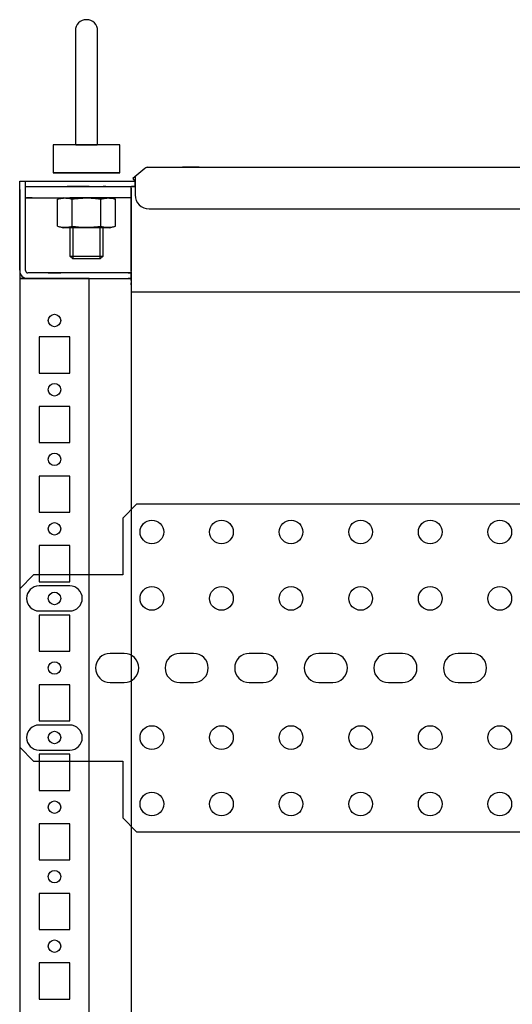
# Model space of a CAD drawing. Header units: inches. Extents: x 614 to 6314, y 704 to 4696.
# Tile 11 of 78: x 885 to 1062, y 3058 to 3412. Entities that reach past the tile are written whole.
import ezdxf

# ---------------------------------------------------------------- set-up
doc = ezdxf.new("R2010")
doc.units = ezdxf.units.IN
doc.header["$MEASUREMENT"] = 0
doc.layers.add('PWR_0250HP', color=7, linetype='Continuous')

# ---------------------------------------------------------------- blocks, each defined once
blk = doc.blocks.new('ENCL_FRONT')
for p, q in [((-380, 2155.5), (-380, 2115.5)), ((-372, 2115.5), (-372, 2155.5)), ((-364, 2114.5), (-388, 2114.5)), ((-388, 2114.5), (-388, 2104.5)), ((-379.87, 2114.5), (-379.86, 2114.5)), ((-379.86, 2114.5), (-379.8, 2114.5)), ((-379.8, 2114.5), (-379.71, 2114.5)), ((-379.71, 2114.5), (-379.55, 2114.5)), ((-379.55, 2114.5), (-379.4, 2114.5)), ((-379.4, 2114.5), (-379.21, 2114.5)), ((-379.21, 2114.5), (-378.98, 2114.5)), ((-378.98, 2114.5), (-378.7, 2114.5)), ((-378.7, 2114.5), (-378.46, 2114.5)), ((-378.46, 2114.5), (-378.17, 2114.5)), ((-378.17, 2114.5), (-377.86, 2114.5)), ((-377.86, 2114.5), (-377.51, 2114.5)), ((-377.51, 2114.5), (-377.21, 2114.5)), ((-377.21, 2114.5), (-376.89, 2114.5)), ((-376.89, 2114.5), (-376.54, 2114.5)), ((-376.54, 2114.5), (-376.18, 2114.5)), ((-376.18, 2114.5), (-375.86, 2114.5)), ((-375.86, 2114.5), (-375.55, 2114.5)), ((-375.55, 2114.5), (-375.18, 2114.5)), ((-375.18, 2114.5), (-374.83, 2114.5)), ((-374.83, 2114.5), (-374.51, 2114.5)), ((-374.51, 2114.5), (-374.21, 2114.5)), ((-374.21, 2114.5), (-373.86, 2114.5)), ((-373.86, 2114.5), (-373.56, 2114.5)), ((-373.56, 2114.5), (-373.28, 2114.5)), ((-373.28, 2114.5), (-373.05, 2114.5)), ((-373.05, 2114.5), (-372.78, 2114.5)), ((-372.78, 2114.5), (-372.59, 2114.5)), ((-372.59, 2114.5), (-372.39, 2114.5)), ((-372.39, 2114.5), (-372.27, 2114.5)), ((-372.27, 2114.5), (-372.22, 2114.5)), ((-372.22, 2114.5), (-372.18, 2114.5)), ((-372.18, 2114.5), (-372.14, 2114.5)), ((-372.14, 2114.5), (-372.13, 2114.5)), ((-372.13, 2114.5), (-372.13, 2114.5)), ((-364, 2104.5), (-364, 2114.5)), ((-355.01, 2106.03), (-359.36, 2102.39)), ((-354.73, 2106.23), (-355.01, 2106.03)), ((-354.15, 2106.5), (-354.73, 2106.23)), ((-354.15, 2106.5), (-353.73, 2106.5)), ((-353.73, 2106.5), (353.36, 2106.5)), ((-353.73, 2106.5), (354.09, 2106.5)), ((-335.5, 2106.5), (-341.5, 2106.5)), ((-388, 2104.5), (-364, 2104.5)), ((-364, 2104.5), (-388, 2104.5)), ((-369.75, 2104.5), (-382.25, 2104.5)), ((-370, 2104.5), (-382, 2104.5)), ((-380.93, 2104.5), (-371.07, 2104.5)), ((-359.36, 2102.39), (-358.71, 2101.62)), ((-358.5, 2103.1), (-358.5, 2096.5)), ((-400, 2069.49), (-400, 2101.5)), ((-400, 2101.5), (-358.5, 2101.5)), ((-400, 2098.5), (-400, 2098.5)), ((-400, 2098.5), (-400, 2066.5)), ((-397.9, 2069.3), (-397.9, 2101.5)), ((-397.9, 2099.5), (-382.92, 2099.5)), ((-397.5, 2099.5), (-383, 2099.5)), ((-397, 2101.5), (-397, 2101.5)), ((-382, 2099.5), (-383, 2099.5)), ((-375, 2099.5), (-383, 2099.5)), ((-382.92, 2099.5), (-360, 2099.5)), ((-382, 2099.5), (-382.5, 2099.5)), ((-375, 2099.5), (-358.5, 2099.5)), ((-369, 2099.5), (-370, 2099.5)), ((-369.5, 2099.5), (-370, 2099.5)), ((-360, 2069.18), (-360, 2099.5)), ((-360, 2099.5), (-358.5, 2099.5)), ((-360, 2098.9), (-360, 2069.18)), ((-359.85, 2101.5), (-358.5, 2101.5)), ((-358.5, 2099.5), (-359.85, 2099.5)), ((-359.85, 2099.5), (-359.85, 2099.5)), ((-358.71, 2101.62), (-358.5, 2101.8)), ((-358.5, 2099.5), (-358.5, 2101.5)), ((-397.9, 2095.5), (-383, 2095.5)), ((-395.5, 2095.5), (-397.5, 2095.5)), ((-397.5, 2095.5), (-397, 2095.5)), ((-384.3, 2095.5), (-386.39, 2094.94)), ((-384.3, 2095.5), (-367.7, 2095.5)), ((-383, 2095.5), (-375, 2095.5)), ((-382.5, 2095.5), (-382, 2095.5)), ((-370, 2095.5), (-382, 2095.5)), ((-360.1, 2095.5), (-375, 2095.5)), ((-370, 2095.5), (-369.5, 2095.5)), ((-365.61, 2094.94), (-367.7, 2095.5)), ((-386.39, 2085.26), (-386.39, 2094.94)), ((-381.2, 2085.26), (-381.2, 2094.94)), ((-370.8, 2085.26), (-370.8, 2094.94)), ((-365.61, 2085.26), (-365.61, 2094.94)), ((-353.5, 2091.5), (353.5, 2091.5)), ((-386.39, 2085.26), (-384.3, 2084.7)), ((-367.7, 2084.7), (-384.3, 2084.7)), ((-370, 2084.7), (-382, 2084.7)), ((-382, 2084.7), (-382, 2074.57)), ((-380.93, 2084.7), (-380.93, 2073.5)), ((-371.07, 2073.5), (-371.07, 2084.7)), ((-370, 2074.57), (-370, 2084.7)), ((-367.7, 2084.7), (-365.61, 2085.26)), ((-382, 2074.57), (-370, 2074.57)), ((-382, 2074.57), (-380.93, 2073.5)), ((-371.07, 2073.5), (-370, 2074.57)), ((-371.07, 2073.5), (-380.93, 2073.5)), ((-382.92, 2068.5), (-397.1, 2068.5)), ((-382, 2068.5), (-393, 2068.5)), ((-389.75, 2068.5), (-385.25, 2068.5)), ((-360, 2068.5), (-382.92, 2068.5)), ((-361, 2068.5), (-360, 2068.5)), ((-360.01, 2069.18), (-360, 2069.18)), ((-360, 2069.01), (-360, 2069.18)), ((-360, 2069.01), (-360, 2068.99)), ((-360, 2068.99), (-360, 2068.66)), ((-360, 2068.66), (-360, 2068.07)), ((-360, 2066.42), (-360, 2068.5)), ((-360, 2068.07), (-360, 2067.3)), ((-360, 2067.3), (-360, 2067.04)), ((-360, 2067.3), (-360, 2066.48)), ((-360, 2066.9), (-360, 2067.18)), ((-360, 2066.84), (-360, 2067.04)), ((-360, 2066.63), (-360, 2066.9)), ((-360, 2066.84), (-360, 2066.48)), ((-360, 2066.42), (-360, 2066.63)), ((-400, 2066.5), (-400, 171.5)), ((-375, 2066.5), (-400, 2066.5)), ((-400, 2066.5), (-385.25, 2066.5)), ((-397.2, 2066.5), (-382.92, 2066.5)), ((-393, 2066.5), (-382, 2066.5)), ((-385.25, 2066.5), (-389.75, 2066.5)), ((-382.92, 2066.5), (-360, 2066.5)), ((-375, 171.5), (-375, 2066.5)), ((-360, 2066.5), (-361, 2066.5)), ((-360, 2066.48), (-360, 2065.73)), ((-360, 2066.27), (-360, 2066.42)), ((-360, 2066.34), (-360, 2066.42)), ((-360, 2066.34), (-360, 2066.27)), ((-360, 2066.19), (-360, 2066.27)), ((-360, 2065.73), (-360, 2066.2)), ((-360, 2065.73), (-360, 2065.17)), ((-360, 2065.17), (-360, 2064.87)), ((-360, 2064.23), (-360, 2064.87)), ((-360, 2064.87), (-360, 2061.57)), ((-360, 2064.2), (-360, 2064.23)), ((360, 2061.57), (-360, 2061.57)), ((-360, 2061.57), (-360, 171.5)), ((-382, 2045.5), (-393, 2045.5)), ((-393, 2045.5), (-393, 2032.5)), ((-382, 2032.5), (-382, 2045.5)), ((-393, 2032.5), (-382, 2032.5)), ((-382, 2020.5), (-393, 2020.5)), ((-393, 2020.5), (-393, 2007.5)), ((-382, 2007.5), (-382, 2020.5)), ((-393, 2007.5), (-382, 2007.5)), ((-382, 1995.5), (-393, 1995.5)), ((-393, 1995.5), (-393, 1982.5)), ((-382, 1982.5), (-382, 1995.5)), ((-393, 1982.5), (-382, 1982.5)), ((-382, 1970.5), (-393, 1970.5)), ((-393, 1970.5), (-393, 1957.5)), ((-382, 1957.5), (-382, 1970.5)), ((-393, 1957.5), (-382, 1957.5)), ((-382, 1945.5), (-393, 1945.5)), ((-393, 1945.5), (-393, 1932.5)), ((-382, 1932.5), (-382, 1945.5)), ((-393, 1932.5), (-382, 1932.5)), ((-382, 1920.5), (-393, 1920.5)), ((-393, 1920.5), (-393, 1907.5)), ((-382, 1907.5), (-382, 1920.5)), ((-393, 1907.5), (-382, 1907.5)), ((-382, 1895.5), (-393, 1895.5)), ((-393, 1895.5), (-393, 1882.5)), ((-382, 1882.5), (-382, 1895.5)), ((-393, 1882.5), (-382, 1882.5)), ((-382, 1870.5), (-393, 1870.5)), ((-393, 1870.5), (-393, 1857.5)), ((-382, 1857.5), (-382, 1870.5)), ((-393, 1857.5), (-382, 1857.5)), ((-382, 1845.5), (-393, 1845.5)), ((-393, 1845.5), (-393, 1832.5)), ((-382, 1832.5), (-382, 1845.5)), ((-393, 1832.5), (-382, 1832.5)), ((-382, 1820.5), (-393, 1820.5)), ((-393, 1820.5), (-393, 1807.5)), ((-382, 1807.5), (-382, 1820.5)), ((-393, 1807.5), (-382, 1807.5))]:
    blk.add_line(p, q)
for centre in [(-387.5, 2051.4), (-387.5, 2026.5), (-387.5, 2001.5), (-387.5, 1976.5), (-387.5, 1951.5), (-387.5, 1926.5), (-387.5, 1901.5), (-387.5, 1876.5), (-387.5, 1851.5), (-387.5, 1826.5)]:
    blk.add_circle(centre, 2.25)
for centre, radius, start, end in [((-376, 2155.5), 4, 0, 180), ((-376, 2115.5), 4, 180, 194.4775), ((-376, 2115.5), 4, 345.5235, 0.001), ((-383.11, 2082.5), 12.87, 101.5727, 104.794), ((-383.65, 2085.13), 10.18, 97.5415, 101.5727), ((-383.75, 2085.89), 9.42, 94.1201, 97.5415), ((-383.78, 2086.54), 8.77, 90.5482, 94.2113), ((-383.79, 2086.58), 8.73, 90.0094, 90.4663), ((-383.8, 2086.58), 8.73, 86.4106, 89.9293), ((-383.83, 2085.98), 9.33, 82.7481, 86.4813), ((-383.93, 2085.22), 10.1, 78.5459, 82.7481), ((-384.47, 2082.54), 12.83, 75.206, 78.5459), ((-374.63, 2045.91), 49.47, 95.9897, 97.6307), ((-375.7, 2056.18), 39.14, 93.9158, 95.9897), ((-375.91, 2059.11), 36.2, 92.143, 93.9158), ((-376, 2061.62), 33.69, 90.2378, 92.143), ((-376, 2061.77), 33.55, 88.1695, 90.2378), ((-376.07, 2059.47), 35.85, 86.2338, 88.1695), ((-376.27, 2056.5), 38.82, 84.071, 86.2338), ((-377.36, 2046.04), 49.34, 82.3693, 84.071), ((-367.52, 2082.5), 12.87, 101.5727, 104.794), ((-368.06, 2085.13), 10.18, 97.5415, 101.5727), ((-368.16, 2085.89), 9.42, 94.1201, 97.5415), ((-368.19, 2086.54), 8.77, 90.5482, 94.2113), ((-368.2, 2086.58), 8.73, 90.0094, 90.4663), ((-368.22, 2086.58), 8.73, 86.4106, 89.9293), ((-368.24, 2085.98), 9.33, 82.7481, 86.4813), ((-368.34, 2085.22), 10.1, 78.5459, 82.7481), ((-368.88, 2082.54), 12.83, 75.206, 78.5459), ((-353.5, 2096.5), 5, 180, 270), ((-383.12, 2097.66), 12.83, 255.206, 258.5459), ((-383.66, 2094.98), 10.1, 258.5459, 262.7481), ((-383.76, 2094.22), 9.33, 262.7481, 266.4813), ((-383.78, 2093.62), 8.73, 266.4106, 269.9293), ((-383.8, 2093.62), 8.73, 270.0094, 270.4663), ((-383.81, 2093.66), 8.77, 270.5482, 274.2113), ((-383.84, 2094.31), 9.42, 274.1201, 277.5415), ((-383.94, 2095.07), 10.18, 277.5415, 281.5727), ((-384.48, 2097.7), 12.87, 281.5727, 284.794), ((-374.64, 2134.16), 49.34, 262.3693, 264.071), ((-375.73, 2123.7), 38.82, 264.071, 266.2338), ((-375.93, 2120.73), 35.85, 266.2338, 268.1695), ((-376, 2118.43), 33.55, 268.1695, 270.2378), ((-376, 2118.58), 33.69, 270.2378, 272.143), ((-376.09, 2121.09), 36.2, 272.143, 273.9158), ((-376.29, 2124.02), 39.14, 273.9158, 275.9897), ((-377.37, 2134.29), 49.47, 275.9897, 277.6307), ((-367.53, 2097.66), 12.83, 255.206, 258.5459), ((-368.07, 2094.98), 10.1, 258.5459, 262.7481), ((-368.17, 2094.22), 9.33, 262.7481, 266.4813), ((-368.19, 2093.62), 8.73, 266.4106, 269.9293), ((-368.21, 2093.62), 8.73, 270.0094, 270.4663), ((-368.22, 2093.66), 8.77, 270.5482, 274.2113), ((-368.25, 2094.31), 9.42, 274.1201, 277.5415), ((-368.35, 2095.07), 10.18, 277.5415, 281.5727), ((-368.89, 2097.7), 12.87, 281.5727, 284.794), ((-397.2, 2069.3), 2.8, 180, 270), ((-397.1, 2069.3), 0.8, 180, 270)]:
    blk.add_arc(centre, radius, start, end)
blk = doc.blocks.new('TOP_RAIL_FRAME F')
for p, q in [((-140.56, 117.77), (-145.56, 112.77)), ((98.29, 117.77), (-140.56, 117.77)), ((-145.56, 112.77), (-145.56, 92.38)), ((-177.56, 92.38), (-182.56, 87.38)), ((-145.56, 92.38), (-177.56, 92.38)), ((-182.56, 87.38), (-182.56, 30.38)), ((-182.56, 30.38), (-177.56, 25.38)), ((-177.56, 25.38), (-145.56, 25.38)), ((-145.56, 25.38), (-145.56, 5)), ((-145.56, 5), (-140.56, 0)), ((-140.56, 0), (0, 0))]:
    blk.add_line(p, q)
for points in [[(-175.56, 79.38), (-164.56, 79.38, 1), (-164.56, 88.38), (-175.56, 88.38, 1), (-175.56, 79.38)], [(-145.06, 64.13), (-150.06, 64.13, 1), (-150.06, 53.63), (-145.06, 53.63, 1), (-145.06, 64.13)], [(-120.06, 64.13), (-125.06, 64.13, 1), (-125.06, 53.63), (-120.06, 53.63, 1), (-120.06, 64.13)], [(-95.06, 64.13), (-100.06, 64.13, 1), (-100.06, 53.63), (-95.06, 53.63, 1), (-95.06, 64.13)], [(-70.06, 64.13), (-75.06, 64.13, 1), (-75.06, 53.63), (-70.06, 53.63, 1), (-70.06, 64.13)], [(-45.06, 64.13), (-50.06, 64.13, 1), (-50.06, 53.63), (-45.06, 53.63, 1), (-45.06, 64.13)], [(-20.06, 64.13), (-25.06, 64.13, 1), (-25.06, 53.63), (-20.06, 53.63, 1), (-20.06, 64.13)], [(-175.56, 29.38), (-164.56, 29.38, 1), (-164.56, 38.38), (-175.56, 38.38, 1), (-175.56, 29.38)]]:
    blk.add_lwpolyline(points, format="xyb")
for centre in [(-135.06, 107.77), (-110.06, 107.77), (-85.06, 107.77), (-60.06, 107.77), (-35.06, 107.77), (-10.06, 107.77), (-135.06, 83.88), (-110.06, 83.88), (-85.06, 83.88), (-60.06, 83.88), (-35.06, 83.88), (-10.06, 83.88), (-135.06, 33.88), (-110.06, 33.88), (-85.06, 33.88), (-60.06, 33.88), (-35.06, 33.88), (-10.06, 33.88), (-135.06, 10), (-110.06, 10), (-85.06, 10), (-60.06, 10), (-35.06, 10), (-10.06, 10)]:
    blk.add_circle(centre, 4.25)

msp = doc.modelspace()

# ---------------------------------------------------------------- block references
msp.add_blockref('ENCL_FRONT', (1285.458, 1252.212))
at = {"layer": 'PWR_0250HP'}
msp.add_blockref('TOP_RAIL_FRAME F', (1068.018, 3119.83), dxfattribs=at)

doc.saveas('drawing.dxf')
